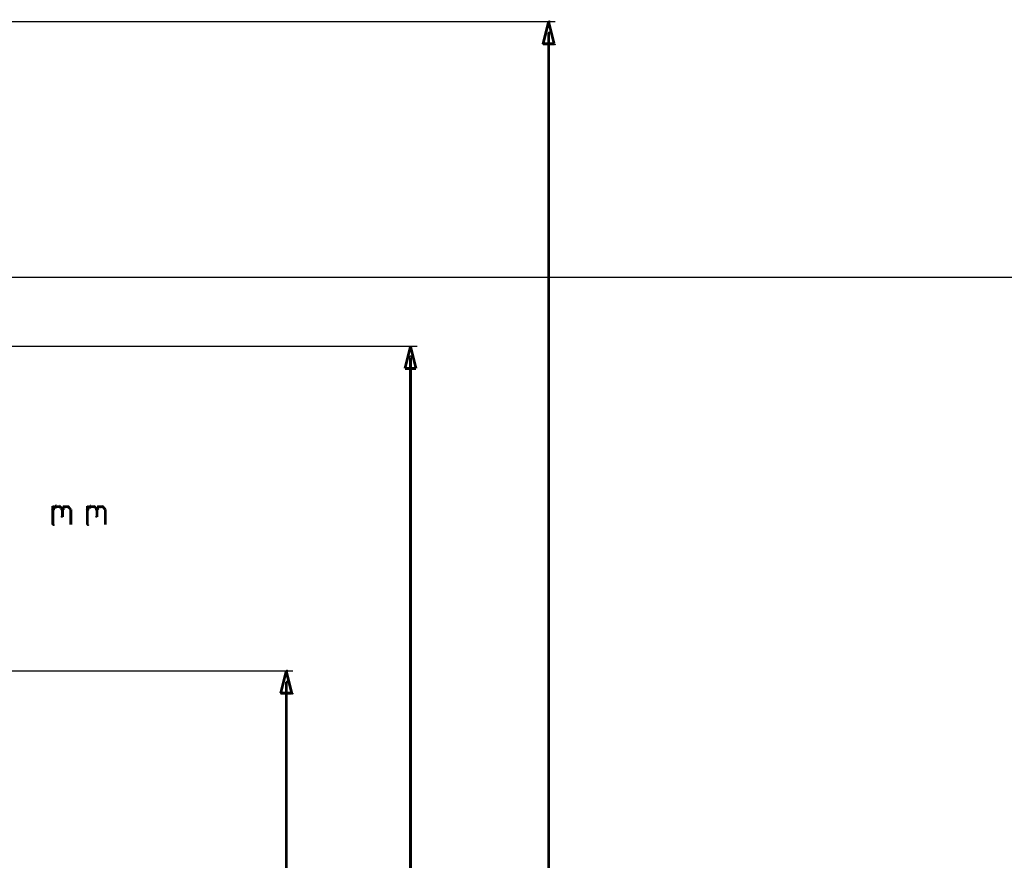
# Model space of a CAD drawing. Extents: x 98 to 599, y 121 to 517.
# Tile 38 of 77: x 279 to 350, y 400 to 461. Entities that reach past the tile are written whole.
import ezdxf

# ---------------------------------------------------------------- set-up
doc = ezdxf.new("R2010")
doc.units = 0
doc.layers.add('DIMENSIONS', color=2, linetype='CONTINUOUS')

msp = doc.modelspace()

# ---------------------------------------------------------------- linework, layer by layer
at = {"layer": 'DIMENSIONS', "color": 94}
for points in [[(317.6, 460.5, 0.1, 0.1, 1), (317.5, 460.5, 0, 0, 0), (317.5, 460.5, 0, 0, 0), (317.5, 460.5, 0.2, 0.2, 0), (317.9, 458.9, 0, 0, 0), (317.9, 458.9, 0.1, 0.1, 0), (317.9, 458.9, 0.1, 0.1, 1), (318, 458.9, 0, 0, 0), (317.9, 458.9, 0.1, 0.1, 1), (317.9, 458.9, 0, 0, 0), (317.9, 458.9, 0, 0, 0), (317.9, 458.9, 0.2, 0.2, 0), (317.1, 458.9, 0, 0, 0), (317.1, 458.9, 0.1, 0.1, 0), (317.1, 458.9, 0.1, 0.1, 1), (317.1, 458.9, 0, 0, 0), (317.1, 458.9, 0.1, 0.1, 1), (317.2, 458.9, 0, 0, 0), (317.1, 458.9, 0, 0, 0), (317.1, 458.9, 0.2, 0.2, 0), (317.5, 460.5, 0.2, 0.2, 0), (317.5, 460.5, 0, 0, 0), (317.5, 460.5, 0.1, 0.1, 0), (317.6, 460.5, 0.1, 0.1, 1), (317.5, 460.5, 0, 0, 0)], [(307.5, 437, 0.1, 0.1, 1), (307.5, 437, 0, 0, 0), (307.5, 437, 0, 0, 0), (307.5, 437, 0.2, 0.2, 0), (307.9, 435.4, 0, 0, 0), (307.9, 435.4, 0.1, 0.1, 0), (307.9, 435.4, 0.1, 0.1, 1), (307.9, 435.4, 0, 0, 0), (307.9, 435.4, 0.1, 0.1, 1), (307.9, 435.4, 0, 0, 0), (307.9, 435.4, 0, 0, 0), (307.9, 435.4, 0.2, 0.2, 0), (307.1, 435.4, 0, 0, 0), (307.1, 435.4, 0.1, 0.1, 0), (307.1, 435.4, 0.1, 0.1, 1), (307.1, 435.4, 0, 0, 0), (307.1, 435.4, 0.1, 0.1, 1), (307.1, 435.4, 0, 0, 0), (307.1, 435.4, 0, 0, 0), (307.1, 435.4, 0.2, 0.2, 0), (307.5, 437, 0.2, 0.2, 0), (307.5, 437, 0, 0, 0), (307.5, 437, 0.1, 0.1, 0), (307.5, 437, 0.1, 0.1, 1), (307.5, 437, 0, 0, 0)], [(298.6, 413.5, 0.1, 0.1, 1), (298.5, 413.5, 0, 0, 0), (298.5, 413.5, 0, 0, 0), (298.5, 413.5, 0.2, 0.2, 0), (298.9, 411.9, 0, 0, 0), (298.9, 411.9, 0.1, 0.1, 0), (298.9, 411.9, 0.1, 0.1, 1), (299, 411.9, 0, 0, 0), (298.9, 411.9, 0.1, 0.1, 1), (298.9, 411.9, 0, 0, 0), (298.9, 411.9, 0, 0, 0), (298.9, 411.9, 0.2, 0.2, 0), (298.1, 411.9, 0, 0, 0), (298.1, 411.9, 0.1, 0.1, 0), (298.1, 411.9, 0.1, 0.1, 1), (298.1, 411.9, 0, 0, 0), (298.1, 411.9, 0.1, 0.1, 1), (298.2, 411.9, 0, 0, 0), (298.1, 411.9, 0, 0, 0), (298.1, 411.9, 0.2, 0.2, 0), (298.5, 413.5, 0.2, 0.2, 0), (298.5, 413.5, 0, 0, 0), (298.5, 413.5, 0.1, 0.1, 0), (298.6, 413.5, 0.1, 0.1, 1), (298.5, 413.5, 0, 0, 0)]]:
    msp.add_lwpolyline(points, format="xyseb", close=True, dxfattribs=at)
for points in [[(237.9, 460.5, 0.1, 0.1, 1), (237.9, 460.5, 0, 0, 0), (237.9, 460.5, 0, 0, 0), (237.9, 460.5, 0.1, 0.1, 0), (318, 460.5, 0.1, 0.1, 0), (318, 460.5, 0, 0, 0), (318, 460.5, 0.1, 0.1, 0), (318, 460.5, 0.1, 0.1, 1), (318, 460.5, 0, 0, 0)], [(317.6, 459.7, 0.1, 0.1, 1), (317.5, 459.7, 0, 0, 0), (317.5, 459.7, 0, 0, 0), (317.5, 459.7, 0.2, 0.2, 0), (317.5, 315.5, 0.2, 0.2, 0), (317.5, 315.5, 0, 0, 0), (317.5, 315.5, 0.1, 0.1, 0), (317.5, 315.5, 0.1, 0.1, 1), (317.6, 315.5, 0, 0, 0)], [(210.5, 442, 0.1, 0.1, 1), (210.5, 442, 0, 0, 0), (210.5, 442, 0, 0, 0), (210.5, 442, 0.1, 0.1, 0), (579.5, 442, 0.1, 0.1, 0), (579.5, 442, 0, 0, 0), (579.5, 442, 0.1, 0.1, 0), (579.5, 442, 0.1, 0.1, 1), (579.5, 442, 0, 0, 0)], [(253.5, 437, 0.1, 0.1, 1), (253.5, 437, 0, 0, 0), (253.5, 437, 0, 0, 0), (253.5, 437, 0.1, 0.1, 0), (308, 437, 0.1, 0.1, 0), (308, 437, 0, 0, 0), (308, 437, 0.1, 0.1, 0), (308, 437, 0.1, 0.1, 1), (308, 437, 0, 0, 0)], [(307.6, 436.2, 0.1, 0.1, 1), (307.4, 436.2, 0, 0, 0), (307.5, 436.2, 0, 0, 0), (307.5, 436.2, 0.2, 0.2, 0), (307.5, 303.7, 0.2, 0.2, 0), (307.5, 303.7, 0, 0, 0), (307.5, 303.7, 0.1, 0.1, 0), (307.4, 303.7, 0.1, 0.1, 1), (307.6, 303.7, 0, 0, 0)], [(281.6, 425.2, 0.1, 0.1, 1), (281.7, 425.2, 0, 0, 0), (281.6, 425.2, 0, 0, 0), (281.6, 425.2, 0.2, 0.2, 0), (281.8, 425.4, 0.2, 0.2, 0), (281.8, 425.4, 0, 0, 0), (281.8, 425.4, 0.1, 0.1, 0), (281.8, 425.3, 0.1, 0.1, 1), (281.8, 425.4, 0, 0, 0)], [(281.6, 424.1, 0.1, 0.1, 1), (281.7, 424.1, 0, 0, 0), (281.6, 424.1, 0, 0, 0), (281.6, 424.1, 0.2, 0.2, 0), (281.6, 425.4, 0.2, 0.2, 0), (281.6, 425.4, 0, 0, 0), (281.6, 425.4, 0.1, 0.1, 0), (281.7, 425.4, 0.1, 0.1, 1), (281.6, 425.4, 0, 0, 0)], [(281.8, 425.4, 0.1, 0.1, 1), (281.8, 425.3, 0, 0, 0), (281.8, 425.4, 0, 0, 0), (281.8, 425.4, 0.2, 0.2, 0), (282.1, 425.4, 0.2, 0.2, 0), (282.1, 425.4, 0, 0, 0), (282.1, 425.4, 0.1, 0.1, 0), (282.1, 425.3, 0.1, 0.1, 1), (282.1, 425.4, 0, 0, 0)], [(282.2, 425.4, 0.1, 0.1, 1), (282.1, 425.3, 0, 0, 0), (282.1, 425.4, 0, 0, 0), (282.1, 425.4, 0.2, 0.2, 0), (282.3, 425.2, 0.2, 0.2, 0), (282.3, 425.2, 0, 0, 0), (282.3, 425.2, 0.1, 0.1, 0), (282.2, 425.2, 0.1, 0.1, 1), (282.3, 425.2, 0, 0, 0)], [(282.2, 425.2, 0.1, 0.1, 1), (282.3, 425.2, 0, 0, 0), (282.3, 425.2, 0, 0, 0), (282.3, 425.2, 0.2, 0.2, 0), (282.4, 425.4, 0.2, 0.2, 0), (282.4, 425.4, 0, 0, 0), (282.4, 425.4, 0.1, 0.1, 0), (282.5, 425.3, 0.1, 0.1, 1), (282.4, 425.4, 0, 0, 0)], [(282.3, 425.2, 0.1, 0.1, 1), (282.2, 425.2, 0, 0, 0), (282.3, 425.2, 0, 0, 0), (282.3, 425.2, 0.2, 0.2, 0), (282.3, 424.7, 0.2, 0.2, 0), (282.3, 424.7, 0, 0, 0), (282.3, 424.7, 0.1, 0.1, 0), (282.2, 424.7, 0.1, 0.1, 1), (282.3, 424.7, 0, 0, 0)], [(282.4, 425.4, 0.1, 0.1, 1), (282.4, 425.3, 0, 0, 0), (282.4, 425.4, 0, 0, 0), (282.4, 425.4, 0.2, 0.2, 0), (282.7, 425.4, 0.2, 0.2, 0), (282.7, 425.4, 0, 0, 0), (282.7, 425.4, 0.1, 0.1, 0), (282.7, 425.3, 0.1, 0.1, 1), (282.7, 425.4, 0, 0, 0)], [(282.8, 425.4, 0.1, 0.1, 1), (282.7, 425.3, 0, 0, 0), (282.7, 425.4, 0, 0, 0), (282.7, 425.4, 0.2, 0.2, 0), (282.9, 425.2, 0.2, 0.2, 0), (282.9, 425.2, 0, 0, 0), (282.9, 425.2, 0.1, 0.1, 0), (282.9, 425.2, 0.1, 0.1, 1), (282.9, 425.2, 0, 0, 0)], [(282.9, 425.2, 0.1, 0.1, 1), (282.9, 425.2, 0, 0, 0), (282.9, 425.2, 0, 0, 0), (282.9, 425.2, 0.2, 0.2, 0), (282.9, 424.1, 0.2, 0.2, 0), (282.9, 424.1, 0, 0, 0), (282.9, 424.1, 0.1, 0.1, 0), (282.9, 424.1, 0.1, 0.1, 1), (282.9, 424.1, 0, 0, 0)], [(284.1, 425.2, 0.1, 0.1, 1), (284.2, 425.2, 0, 0, 0), (284.1, 425.2, 0, 0, 0), (284.1, 425.2, 0.2, 0.2, 0), (284.3, 425.4, 0.2, 0.2, 0), (284.3, 425.4, 0, 0, 0), (284.3, 425.4, 0.1, 0.1, 0), (284.3, 425.3, 0.1, 0.1, 1), (284.3, 425.4, 0, 0, 0)], [(284.1, 424.1, 0.1, 0.1, 1), (284.2, 424.1, 0, 0, 0), (284.1, 424.1, 0, 0, 0), (284.1, 424.1, 0.2, 0.2, 0), (284.1, 425.4, 0.2, 0.2, 0), (284.1, 425.4, 0, 0, 0), (284.1, 425.4, 0.1, 0.1, 0), (284.2, 425.4, 0.1, 0.1, 1), (284.1, 425.4, 0, 0, 0)], [(284.3, 425.4, 0.1, 0.1, 1), (284.3, 425.3, 0, 0, 0), (284.3, 425.4, 0, 0, 0), (284.3, 425.4, 0.2, 0.2, 0), (284.6, 425.4, 0.2, 0.2, 0), (284.6, 425.4, 0, 0, 0), (284.6, 425.4, 0.1, 0.1, 0), (284.6, 425.3, 0.1, 0.1, 1), (284.6, 425.4, 0, 0, 0)], [(284.7, 425.4, 0.1, 0.1, 1), (284.6, 425.3, 0, 0, 0), (284.6, 425.4, 0, 0, 0), (284.6, 425.4, 0.2, 0.2, 0), (284.8, 425.2, 0.2, 0.2, 0), (284.8, 425.2, 0, 0, 0), (284.8, 425.2, 0.1, 0.1, 0), (284.7, 425.2, 0.1, 0.1, 1), (284.8, 425.2, 0, 0, 0)], [(284.7, 425.2, 0.1, 0.1, 1), (284.8, 425.2, 0, 0, 0), (284.8, 425.2, 0, 0, 0), (284.8, 425.2, 0.2, 0.2, 0), (284.9, 425.4, 0.2, 0.2, 0), (284.9, 425.4, 0, 0, 0), (284.9, 425.4, 0.1, 0.1, 0), (285, 425.3, 0.1, 0.1, 1), (284.9, 425.4, 0, 0, 0)], [(284.8, 425.2, 0.1, 0.1, 1), (284.7, 425.2, 0, 0, 0), (284.8, 425.2, 0, 0, 0), (284.8, 425.2, 0.2, 0.2, 0), (284.8, 424.7, 0.2, 0.2, 0), (284.8, 424.7, 0, 0, 0), (284.8, 424.7, 0.1, 0.1, 0), (284.7, 424.7, 0.1, 0.1, 1), (284.8, 424.7, 0, 0, 0)], [(284.9, 425.4, 0.1, 0.1, 1), (284.9, 425.3, 0, 0, 0), (284.9, 425.4, 0, 0, 0), (284.9, 425.4, 0.2, 0.2, 0), (285.2, 425.4, 0.2, 0.2, 0), (285.2, 425.4, 0, 0, 0), (285.2, 425.4, 0.1, 0.1, 0), (285.2, 425.3, 0.1, 0.1, 1), (285.2, 425.4, 0, 0, 0)], [(285.3, 425.4, 0.1, 0.1, 1), (285.2, 425.3, 0, 0, 0), (285.2, 425.4, 0, 0, 0), (285.2, 425.4, 0.2, 0.2, 0), (285.4, 425.2, 0.2, 0.2, 0), (285.4, 425.2, 0, 0, 0), (285.4, 425.2, 0.1, 0.1, 0), (285.4, 425.2, 0.1, 0.1, 1), (285.4, 425.2, 0, 0, 0)], [(285.4, 425.2, 0.1, 0.1, 1), (285.4, 425.2, 0, 0, 0), (285.4, 425.2, 0, 0, 0), (285.4, 425.2, 0.2, 0.2, 0), (285.4, 424.1, 0.2, 0.2, 0), (285.4, 424.1, 0, 0, 0), (285.4, 424.1, 0.1, 0.1, 0), (285.4, 424.1, 0.1, 0.1, 1), (285.4, 424.1, 0, 0, 0)], [(218.9, 413.5, 0.1, 0.1, 1), (218.9, 413.5, 0, 0, 0), (218.9, 413.5, 0, 0, 0), (218.9, 413.5, 0.1, 0.1, 0), (299, 413.5, 0.1, 0.1, 0), (299, 413.5, 0, 0, 0), (299, 413.5, 0.1, 0.1, 0), (299, 413.5, 0.1, 0.1, 1), (299, 413.5, 0, 0, 0)], [(298.6, 412.7, 0.1, 0.1, 1), (298.5, 412.7, 0, 0, 0), (298.5, 412.7, 0, 0, 0), (298.5, 412.7, 0.2, 0.2, 0), (298.5, 292, 0.2, 0.2, 0), (298.5, 292, 0, 0, 0), (298.5, 292, 0.1, 0.1, 0), (298.5, 292, 0.1, 0.1, 1), (298.6, 292, 0, 0, 0)]]:
    msp.add_lwpolyline(points, format="xyseb", dxfattribs=at)

doc.saveas('drawing.dxf')
